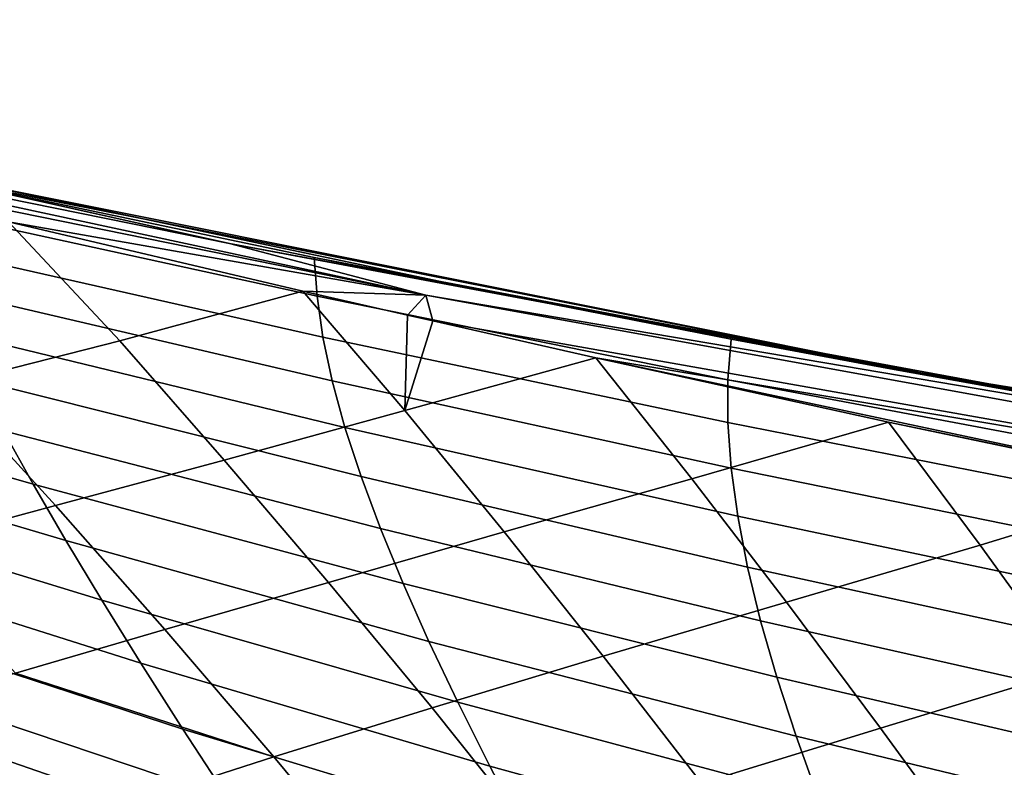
# Model space of a CAD drawing. Header units: metres. Extents: x -25 to 132, y -25 to 47.
# Tile 96 of 153: x 19.37 to 22.68, y 18.66 to 21.17. Entities that reach past the tile are written whole.
import ezdxf

# ---------------------------------------------------------------- set-up
doc = ezdxf.new("R2010")
doc.units = ezdxf.units.M
doc.layers.add('solid_12_061_031_XXX', color=7, linetype='CONTINUOUS')

msp = doc.modelspace()

# ---------------------------------------------------------------- linework, layer by layer
at = {"layer": 'solid_12_061_031_XXX'}
for points in [[(16.694412, 21.173885, 71.265244), (20.07091, 20.421659, 72.09304), (18.232393, 20.830238, 71.485977)], [(16.694412, 21.173885, 71.265244), (17.481003, 20.946362, 71.617561), (20.07091, 20.421659, 72.09304)], [(20.730549, 20.247679, 72.408195), (17.481003, 20.946362, 71.617561), (18.351583, 20.731174, 71.876083)], [(20.730549, 20.247679, 72.408195), (20.07091, 20.421659, 72.09304), (17.481003, 20.946362, 71.617561)], [(22.396751, 19.987339, 58.160553), (18.728981, 20.720465, 57.086197), (18.232393, 20.830238, 71.485977), (20.923899, 20.264088, 72.138039)], [(20.07091, 20.421659, 72.09304), (20.923899, 20.264088, 72.138039), (18.232393, 20.830238, 71.485977)], [(20.730549, 20.247679, 72.408195), (18.351583, 20.731174, 71.876083), (19.327734, 20.495058, 72.166878)], [(18.95911, 20.667362, 57.078209), (18.728981, 20.720465, 57.086197), (22.396751, 19.987339, 58.160553)], [(18.95911, 20.667362, 57.078209), (22.396751, 19.987339, 58.160553), (20.355574, 20.374247, 57.476173)], [(18.95911, 20.667362, 57.078209), (20.355574, 20.374247, 57.476173), (20.365009, 20.244631, 56.137226), (18.988079, 20.544512, 55.682907)], [(18.988079, 20.544512, 55.682907), (20.365009, 20.244631, 56.137226), (20.384655, 20.106783, 54.830162), (19.028858, 20.412905, 54.319481)], [(19.115667, 19.945818, 73.507889), (19.701462, 20.094666, 72.947762), (19.327734, 20.495058, 72.166878), (18.744682, 20.339178, 72.71347)], [(19.701462, 20.094666, 72.947762), (20.317215, 20.26214, 72.459229), (19.327734, 20.495058, 72.166878)], [(20.730549, 20.247679, 72.408195), (19.327734, 20.495058, 72.166878), (20.317215, 20.26214, 72.459229)], [(19.028858, 20.412905, 54.319481), (20.384655, 20.106783, 54.830162), (20.416025, 19.959969, 53.553326), (19.081789, 20.272142, 52.987411)], [(20.07091, 20.421659, 72.09304), (23.474096, 19.783167, 72.895439), (20.923899, 20.264088, 72.138039)], [(20.730549, 20.247679, 72.408195), (23.474096, 19.783167, 72.895439), (20.07091, 20.421659, 72.09304)], [(20.355574, 20.374247, 57.476173), (22.396751, 19.987339, 58.160553), (21.757345, 20.100046, 57.874535)], [(20.355574, 20.374247, 57.476173), (21.757345, 20.100046, 57.874535), (21.746481, 19.964165, 56.593918), (20.365009, 20.244631, 56.137226)], [(19.081789, 20.272142, 52.987411), (20.416025, 19.959969, 53.553326), (20.458908, 19.804003, 52.30669), (19.146635, 20.122002, 51.686668)], [(22.396751, 19.987339, 58.160553), (20.923899, 20.264088, 72.138039), (23.219736, 19.840364, 72.677536)], [(23.474096, 19.783167, 72.895439), (23.219736, 19.840364, 72.677536), (20.923899, 20.264088, 72.138039)], [(20.053146, 19.693848, 73.688492), (20.660118, 19.860151, 73.175446), (20.317215, 20.26214, 72.459229), (19.701462, 20.094666, 72.947762)], [(20.668781, 20.181128, 72.562019), (20.317215, 20.26214, 72.459229), (20.660118, 19.860151, 73.175446)], [(20.730549, 20.247679, 72.408195), (20.317215, 20.26214, 72.459229), (20.668781, 20.181128, 72.562019)], [(20.365009, 20.244631, 56.137226), (21.746481, 19.964165, 56.593918), (21.746273, 19.819965, 55.343143), (20.384655, 20.106783, 54.830162)], [(20.730549, 20.247679, 72.408195), (20.668781, 20.181128, 72.562019), (20.754025, 20.161633, 72.586838)], [(20.730549, 20.247679, 72.408195), (20.754025, 20.161633, 72.586838), (24.004951, 19.587164, 73.321503), (23.999426, 19.654554, 73.172501)], [(23.999426, 19.654554, 73.172501), (23.474096, 19.783167, 72.895439), (20.730549, 20.247679, 72.408195)], [(20.668781, 20.181128, 72.562019), (20.660118, 19.860151, 73.175446), (20.754025, 20.161633, 72.586838)], [(18.054798, 20.140509, 48.454319), (19.311125, 19.792706, 49.17905), (19.410294, 19.613111, 47.972126), (18.178286, 19.965942, 47.196831)], [(20.660118, 19.860151, 73.175446), (21.303139, 20.037493, 72.745651), (20.754025, 20.161633, 72.586838)], [(24.004951, 19.587164, 73.321503), (20.754025, 20.161633, 72.586838), (21.303139, 20.037493, 72.745651)], [(19.146635, 20.122002, 51.686668), (20.458908, 19.804003, 52.30669), (20.51309, 19.638695, 51.090214), (19.223158, 19.962263, 50.417221)], [(20.384655, 20.106783, 54.830162), (21.746273, 19.819965, 55.343143), (21.75738, 19.667034, 54.121468), (20.416025, 19.959969, 53.553326)], [(21.757345, 20.100046, 57.874535), (23.160841, 19.845467, 58.27282), (23.132309, 19.702682, 57.048809), (21.746481, 19.964165, 56.593918)], [(21.757345, 20.100046, 57.874535), (22.396751, 19.987339, 58.160553), (22.281334, 20.002678, 58.023327)], [(21.757345, 20.100046, 57.874535), (22.281334, 20.002678, 58.023327), (23.160841, 19.845467, 58.27282)], [(19.485443, 19.541191, 74.277016), (20.053146, 19.693848, 73.688492), (19.701462, 20.094666, 72.947762), (19.115667, 19.945818, 73.507889)], [(20.99439, 19.452345, 73.864449), (21.62516, 19.630466, 73.406219), (21.303139, 20.037493, 72.745651), (20.660118, 19.860151, 73.175446)], [(21.303139, 20.037493, 72.745651), (22.287115, 19.821791, 73.025085), (23.710485, 19.527102, 73.416542)], [(24.004951, 19.587164, 73.321503), (21.303139, 20.037493, 72.745651), (23.710485, 19.527102, 73.416542)], [(21.62516, 19.630466, 73.406219), (22.287115, 19.821791, 73.025085), (21.303139, 20.037493, 72.745651)], [(22.281334, 20.002678, 58.023327), (22.396751, 19.987339, 58.160553), (23.160841, 19.845467, 58.27282)], [(18.178286, 19.965942, 47.196831), (19.410294, 19.613111, 47.972126), (19.52043, 19.423256, 46.796421), (18.313074, 19.780785, 45.971703)], [(26.083731, 19.38876, 59.240486), (22.396751, 19.987339, 58.160553), (23.219736, 19.840364, 72.677536), (25.170071, 19.522795, 73.124924)], [(23.160841, 19.845467, 58.27282), (22.396751, 19.987339, 58.160553), (26.083731, 19.38876, 59.240486)], [(18.962847, 19.400303, 74.939461), (19.485443, 19.541191, 74.277016), (19.115667, 19.945818, 73.507889), (18.572973, 19.810453, 74.143936)], [(19.223158, 19.962263, 50.417221), (20.51309, 19.638695, 51.090214), (20.578356, 19.463856, 49.90387), (19.311125, 19.792706, 49.17905)], [(20.416025, 19.959969, 53.553326), (21.75738, 19.667034, 54.121468), (21.77961, 19.505209, 52.928844), (20.458908, 19.804003, 52.30669)], [(21.746481, 19.964165, 56.593918), (23.132309, 19.702682, 57.048809), (23.113686, 19.551989, 55.854309), (21.746273, 19.819965, 55.343143)], [(20.403358, 19.282721, 74.405777), (20.99439, 19.452345, 73.864449), (20.660118, 19.860151, 73.175446), (20.053146, 19.693848, 73.688492)], [(20.458908, 19.804003, 52.30669), (21.77961, 19.505209, 52.928844), (21.812773, 19.334332, 51.76524), (20.51309, 19.638695, 51.090214)], [(21.94371, 19.216105, 74.045204), (22.594517, 19.408014, 73.635841), (22.287115, 19.821791, 73.025085), (21.62516, 19.630466, 73.406219)], [(21.746273, 19.819965, 55.343143), (23.113686, 19.551989, 55.854309), (23.105968, 19.392834, 54.687759), (21.75738, 19.667034, 54.121468)], [(22.287115, 19.821791, 73.025085), (23.272352, 19.615492, 73.297684), (23.710485, 19.527102, 73.416542)], [(22.594517, 19.408014, 73.635841), (23.272352, 19.615492, 73.297684), (22.287115, 19.821791, 73.025085)], [(18.313074, 19.780785, 45.971703), (19.52043, 19.423256, 46.796421), (19.641296, 19.222921, 45.651909), (18.458904, 19.584774, 44.778912)], [(19.311125, 19.792706, 49.17905), (20.578356, 19.463856, 49.90387), (20.654491, 19.279301, 48.747616), (19.410294, 19.613111, 47.972126)], [(19.853626, 19.125063, 75.020943), (20.403358, 19.282721, 74.405777), (20.053146, 19.693848, 73.688492), (19.485443, 19.541191, 74.277016)], [(20.51309, 19.638695, 51.090214), (21.812773, 19.334332, 51.76524), (21.856678, 19.154238, 50.630604), (20.578356, 19.463856, 49.90387)], [(21.75738, 19.667034, 54.121468), (23.105968, 19.392834, 54.687759), (23.10899, 19.225077, 53.549114), (21.77961, 19.505209, 52.928844)], [(19.410294, 19.613111, 47.972126), (20.654491, 19.279301, 48.747616), (20.741283, 19.084841, 47.621426), (19.52043, 19.423256, 46.796421)], [(21.326918, 19.035139, 74.531784), (21.94371, 19.216105, 74.045204), (21.62516, 19.630466, 73.406219), (20.99439, 19.452345, 73.864449)], [(22.899048, 18.987459, 74.227127), (23.566143, 19.195873, 73.860779), (23.272352, 19.615492, 73.297684), (22.594517, 19.408014, 73.635841)], [(18.458904, 19.584774, 44.778912), (19.641296, 19.222921, 45.651909), (19.772657, 19.011887, 44.538563), (18.615519, 19.377655, 43.618443)], [(19.350882, 18.977386, 75.707993), (19.853626, 19.125063, 75.020943), (19.485443, 19.541191, 74.277016), (18.962847, 19.400303, 74.939461)], [(21.77961, 19.505209, 52.928844), (23.10899, 19.225077, 53.549114), (23.122587, 19.048586, 52.43832), (21.812773, 19.334332, 51.76524)], [(20.75177, 18.861067, 75.099686), (21.326918, 19.035139, 74.531784), (20.99439, 19.452345, 73.864449), (20.403358, 19.282721, 74.405777)], [(20.578356, 19.463856, 49.90387), (21.856678, 19.154238, 50.630604), (21.911135, 18.964773, 49.524895), (20.654491, 19.279301, 48.747616)], [(19.52043, 19.423256, 46.796421), (20.741283, 19.084841, 47.621426), (20.838516, 18.880287, 46.525257), (19.641296, 19.222921, 45.651909)], [(22.260214, 18.793209, 74.664253), (22.899048, 18.987459, 74.227127), (22.594517, 19.408014, 73.635841), (21.94371, 19.216105, 74.045204)], [(18.615519, 19.377655, 43.618443), (19.772657, 19.011887, 44.538563), (19.914272, 18.78993, 43.456356), (18.78266, 19.15917, 42.490269)], [(21.812773, 19.334332, 51.76524), (23.122587, 19.048586, 52.43832), (23.146595, 18.863222, 51.35532), (21.856678, 19.154238, 50.630604)], [(20.219831, 18.697208, 75.739731), (20.75177, 18.861067, 75.099686), (20.403358, 19.282721, 74.405777), (19.853626, 19.125063, 75.020943)], [(20.654491, 19.279301, 48.747616), (21.911135, 18.964773, 49.524895), (21.975954, 18.765772, 48.448071), (20.741283, 19.084841, 47.621426)], [(19.641296, 19.222921, 45.651909), (20.838516, 18.880287, 46.525257), (20.945974, 18.665451, 45.45908), (19.772657, 19.011887, 44.538563)], [(21.657413, 18.60832, 75.177536), (22.260214, 18.793209, 74.664253), (21.94371, 19.216105, 74.045204), (21.326918, 19.035139, 74.531784)], [(18.78266, 19.15917, 42.490269), (19.914272, 18.78993, 43.456356), (20.065907, 18.556831, 42.405262), (18.960064, 18.929058, 41.394375)], [(21.856678, 19.154238, 50.630604), (23.146595, 18.863222, 51.35532), (23.180843, 18.668848, 50.300068), (21.911135, 18.964773, 49.524895)], [(19.350882, 18.977386, 75.707993), (20.219831, 18.697208, 75.739731), (19.853626, 19.125063, 75.020943)], [(20.741283, 19.084841, 47.621426), (21.975954, 18.765772, 48.448071), (22.050943, 18.557079, 47.400089), (20.838516, 18.880287, 46.525257)], [(19.772657, 19.011887, 44.538563), (20.945974, 18.665451, 45.45908), (21.063446, 18.440145, 44.422863), (19.914272, 18.78993, 43.456356)], [(21.098047, 18.428663, 75.770309), (21.657413, 18.60832, 75.177536), (21.326918, 19.035139, 74.531784), (20.75177, 18.861067, 75.099686)], [(18.910881, 18.82671, 76.483147), (19.736637, 18.541464, 76.449585), (20.219831, 18.697208, 75.739731), (19.350882, 18.977386, 75.707993)], [(22.574438, 18.361568, 75.263458), (23.201214, 18.559183, 74.800133), (22.899048, 18.987459, 74.227127), (22.260214, 18.793209, 74.664253)], [(21.911135, 18.964773, 49.524895), (23.180843, 18.668848, 50.300068), (23.22517, 18.46533, 49.272511), (21.975954, 18.765772, 48.448071)], [(18.960064, 18.929058, 41.394375), (20.065907, 18.556831, 42.405262), (20.227242, 18.312317, 41.385262), (19.147394, 18.687012, 40.330746)], [(20.838516, 18.880287, 46.525257), (22.050943, 18.557079, 47.400089), (22.135914, 18.338531, 46.380905), (20.945974, 18.665451, 45.45908)], [(20.583675, 18.257395, 76.433464), (21.098047, 18.428663, 75.770309), (20.75177, 18.861067, 75.099686), (20.219831, 18.697208, 75.739731)], [(18.311279, 18.829702, 38.205318), (19.344162, 18.432625, 39.299362), (19.549866, 18.165487, 38.300213), (18.544765, 18.564005, 37.164841)], [(18.530605, 18.680679, 77.324814), (19.31735, 18.380751, 77.243759), (19.736637, 18.541464, 76.449585), (18.910881, 18.82671, 76.483147)], [(19.914272, 18.78993, 43.456356), (21.063446, 18.440145, 44.422863), (21.190716, 18.204182, 43.416565), (20.065907, 18.556831, 42.405262)], [(21.985598, 18.171673, 75.801781), (22.574438, 18.361568, 75.263458), (22.260214, 18.793209, 74.664253), (21.657413, 18.60832, 75.177536)], [(21.975954, 18.765772, 48.448071), (23.22517, 18.46533, 49.272511), (23.279409, 18.252531, 48.272591), (22.050943, 18.557079, 47.400089)], [(19.147394, 18.687012, 40.330746), (20.227242, 18.312317, 41.385262), (20.397827, 18.056025, 40.396328), (19.344162, 18.432625, 39.299362)], [(19.736637, 18.541464, 76.449585), (20.583675, 18.257395, 76.433464), (20.219831, 18.697208, 75.739731)], [(20.945974, 18.665451, 45.45908), (22.135914, 18.338531, 46.380905), (22.230677, 18.10997, 45.390476), (21.063446, 18.440145, 44.422863)]]:
    msp.add_3dface(points, dxfattribs=at)

doc.saveas('drawing.dxf')
